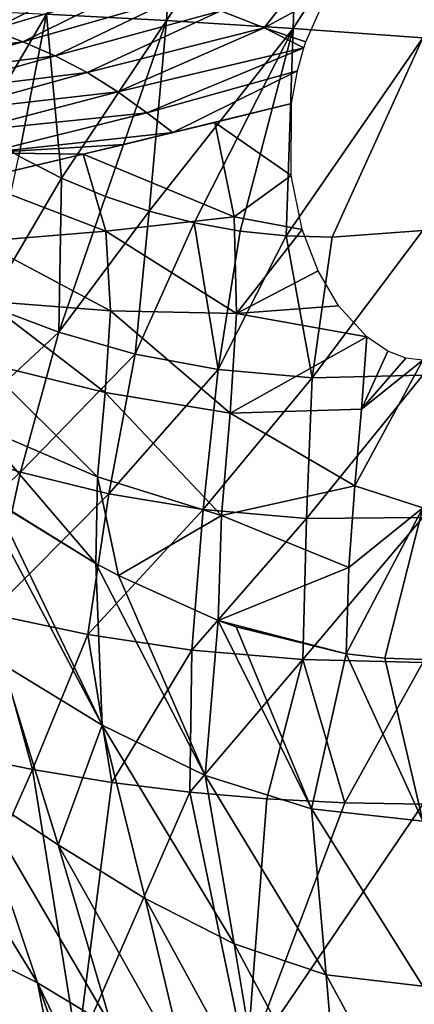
# Model space of a CAD drawing. Header units: millimetres. Extents: x -84 to 84, y -375 to 274.
# Tile 50 of 108: x -9 to 0, y 13 to 34. Entities that reach past the tile are written whole.
import ezdxf

# ---------------------------------------------------------------- set-up
doc = ezdxf.new("R2010")
doc.units = ezdxf.units.MM
doc.header["$LTSCALE"] = 148.96817
for name, color, linetype in [('13', 7, 'CONTINUOUS'), ('18', 7, 'CONTINUOUS'), ('19', 7, 'CONTINUOUS'), ('22', 7, 'CONTINUOUS'), ('23', 7, 'CONTINUOUS'), ('26', 7, 'CONTINUOUS'), ('28', 7, 'CONTINUOUS'), ('8', 7, 'CONTINUOUS')]:
    doc.layers.add(name, color=color, linetype=linetype)

msp = doc.modelspace()

# ---------------------------------------------------------------- linework, layer by layer
at = {"layer": '13', "color": 7, "linetype": 'CONTINUOUS', "true_color": 0x69ffac}
for points in [[(-10.253, 18.359, -22.097), (-8.481, 17.991, -22.845), (-10.977, 12.379, -22.211), (-10.253, 18.359, -22.097)], [(-8.481, 17.991, -22.845), (-7.502, 11.913, -23.515), (-10.977, 12.379, -22.211), (-8.481, 17.991, -22.845)], [(-8.481, 17.991, -22.845), (-6.755, 17.708, -23.432), (-7.502, 11.913, -23.515), (-8.481, 17.991, -22.845)], [(-6.755, 17.708, -23.432), (-5.063, 17.499, -23.875), (-7.502, 11.913, -23.515), (-6.755, 17.708, -23.432)], [(-5.063, 17.499, -23.875), (-3.833, 11.594, -24.34), (-7.502, 11.913, -23.515), (-5.063, 17.499, -23.875)], [(-5.063, 17.499, -23.875), (-3.386, 17.354, -24.186), (-3.833, 11.594, -24.34), (-5.063, 17.499, -23.875)], [(-3.386, 17.354, -24.186), (-1.694, 17.268, -24.373), (-3.833, 11.594, -24.34), (-3.386, 17.354, -24.186)], [(-1.694, 17.268, -24.373), (0, 17.24, -24.434), (-3.833, 11.594, -24.34), (-1.694, 17.268, -24.373)], [(0, 17.24, -24.434), (0, 11.439, -24.629), (-3.833, 11.594, -24.34), (0, 17.24, -24.434)]]:
    msp.add_3dface(points, dxfattribs=at)
at = {"layer": '18', "color": 7, "linetype": 'CONTINUOUS', "true_color": 0x69ffac}
for points in [[(-1.213, 27.393, 16.634), (-1.328, 25.826, 17.481), (-0.76, 27.086, 16.799), (-1.213, 27.393, 16.634)], [(-0.76, 27.086, 16.799), (-1.328, 25.826, 17.481), (-0.364, 26.929, 16.877), (-0.76, 27.086, 16.799)], [(0, 23.678, 18.509), (0, 26.885, 16.9), (-1.473, 24.155, 18.318), (0, 23.678, 18.509)], [(-1.473, 24.155, 18.318), (0, 26.885, 16.9), (-1.328, 25.826, 17.481), (-1.473, 24.155, 18.318)], [(-1.328, 25.826, 17.481), (0, 26.885, 16.9), (-0.364, 26.929, 16.877), (-1.328, 25.826, 17.481)], [(-1.605, 22.381, 19.138), (0, 23.678, 18.509), (-1.473, 24.155, 18.318), (-1.605, 22.381, 19.138)], [(-0.825, 20.413, 19.928), (0, 23.678, 18.509), (-1.667, 20.505, 19.928), (-0.825, 20.413, 19.928)], [(-1.667, 20.505, 19.928), (0, 23.678, 18.509), (-1.605, 22.381, 19.138), (-1.667, 20.505, 19.928)], [(0, 20.383, 19.929), (0, 23.678, 18.509), (-0.825, 20.413, 19.928), (0, 20.383, 19.929)]]:
    msp.add_3dface(points, dxfattribs=at)
at = {"layer": '19', "color": 7, "linetype": 'CONTINUOUS', "true_color": 0x69ffac}
for points in [[(-2.85, 32.468, 13.464), (-4.519, 32.056, 13.768), (-2.857, 30.899, 14.496), (-2.85, 32.468, 13.464)], [(-4.101, 30.004, 15.141), (-4.519, 32.056, 13.768), (-7.38, 31.363, 14.668), (-4.101, 30.004, 15.141)], [(-7.38, 31.363, 14.668), (-4.519, 32.056, 13.768), (-5.431, 31.833, 14.002), (-7.38, 31.363, 14.668)], [(-4.519, 32.056, 13.768), (-4.101, 30.004, 15.141), (-2.857, 30.899, 14.496), (-4.519, 32.056, 13.768)], [(-6.492, 31.576, 14.336), (-7.38, 31.363, 14.668), (-5.431, 31.833, 14.002), (-6.492, 31.576, 14.336)], [(-6.887, 29.689, 15.775), (-7.38, 31.363, 14.668), (-9.788, 30.797, 15.823), (-6.887, 29.689, 15.775)], [(-9.788, 30.797, 15.823), (-7.38, 31.363, 14.668), (-9.124, 30.951, 15.467), (-9.788, 30.797, 15.823)], [(-6.887, 29.689, 15.775), (-4.101, 30.004, 15.141), (-7.38, 31.363, 14.668), (-6.887, 29.689, 15.775)], [(-2.857, 30.899, 14.496), (-4.101, 30.004, 15.141), (-2.617, 29.726, 15.249), (-2.857, 30.899, 14.496)], [(-9.62, 29.466, 16.753), (-6.887, 29.689, 15.775), (-9.788, 30.797, 15.823), (-9.62, 29.466, 16.753)], [(-4.045, 27.9, 16.477), (-4.101, 30.004, 15.141), (-6.887, 29.689, 15.775), (-4.045, 27.9, 16.477)], [(-4.101, 30.004, 15.141), (-4.045, 27.9, 16.477), (-2.617, 29.726, 15.249), (-4.101, 30.004, 15.141)], [(-6.789, 27.963, 16.91), (-6.887, 29.689, 15.775), (-9.62, 29.466, 16.753), (-6.789, 27.963, 16.91)], [(-6.789, 27.963, 16.91), (-4.045, 27.9, 16.477), (-6.887, 29.689, 15.775), (-6.789, 27.963, 16.91)], [(-2.617, 29.726, 15.249), (-4.045, 27.9, 16.477), (-2.274, 28.829, 15.8), (-2.617, 29.726, 15.249)], [(-9.499, 28.169, 17.599), (-6.789, 27.963, 16.91), (-9.62, 29.466, 16.753), (-9.499, 28.169, 17.599)], [(-2.274, 28.829, 15.8), (-4.045, 27.9, 16.477), (-1.83, 28.066, 16.249), (-2.274, 28.829, 15.8)], [(-9.565, 26.837, 18.458), (-6.902, 26.185, 18.012), (-9.499, 28.169, 17.599), (-9.565, 26.837, 18.458)], [(-6.902, 26.185, 18.012), (-6.789, 27.963, 16.91), (-9.499, 28.169, 17.599), (-6.902, 26.185, 18.012)], [(-4.045, 27.9, 16.477), (-1.213, 27.393, 16.634), (-1.83, 28.066, 16.249), (-4.045, 27.9, 16.477)], [(-6.902, 26.185, 18.012), (-4.185, 25.736, 17.738), (-6.789, 27.963, 16.91), (-6.902, 26.185, 18.012)], [(-4.185, 25.736, 17.738), (-4.045, 27.9, 16.477), (-6.789, 27.963, 16.91), (-4.185, 25.736, 17.738)], [(-4.185, 25.736, 17.738), (-1.213, 27.393, 16.634), (-4.045, 27.9, 16.477), (-4.185, 25.736, 17.738)], [(-1.328, 25.826, 17.481), (-1.213, 27.393, 16.634), (-4.185, 25.736, 17.738), (-1.328, 25.826, 17.481)], [(-9.677, 25.469, 19.269), (-7.067, 24.354, 19.035), (-9.565, 26.837, 18.458), (-9.677, 25.469, 19.269)], [(-7.067, 24.354, 19.035), (-6.902, 26.185, 18.012), (-9.565, 26.837, 18.458), (-7.067, 24.354, 19.035)], [(-7.067, 24.354, 19.035), (-4.373, 23.51, 18.895), (-6.902, 26.185, 18.012), (-7.067, 24.354, 19.035)], [(-4.373, 23.51, 18.895), (-4.185, 25.736, 17.738), (-6.902, 26.185, 18.012), (-4.373, 23.51, 18.895)], [(-4.373, 23.51, 18.895), (-1.473, 24.155, 18.318), (-4.185, 25.736, 17.738), (-4.373, 23.51, 18.895)], [(-1.473, 24.155, 18.318), (-1.328, 25.826, 17.481), (-4.185, 25.736, 17.738), (-1.473, 24.155, 18.318)], [(-9.679, 24.064, 19.976), (-7.108, 22.472, 19.942), (-9.677, 25.469, 19.269), (-9.679, 24.064, 19.976)], [(-7.108, 22.472, 19.942), (-7.067, 24.354, 19.035), (-9.677, 25.469, 19.269), (-7.108, 22.472, 19.942)], [(-7.108, 22.472, 19.942), (-6.615, 22.207, 19.938), (-7.067, 24.354, 19.035), (-7.108, 22.472, 19.942)], [(-6.615, 22.207, 19.938), (-4.373, 23.51, 18.895), (-7.067, 24.354, 19.035), (-6.615, 22.207, 19.938)], [(-9.315, 23.821, 19.97), (-7.108, 22.472, 19.942), (-9.679, 24.064, 19.976), (-9.315, 23.821, 19.97)], [(-1.605, 22.381, 19.138), (-1.473, 24.155, 18.318), (-4.373, 23.51, 18.895), (-1.605, 22.381, 19.138)], [(-4.442, 21.229, 19.929), (-4.373, 23.51, 18.895), (-6.615, 22.207, 19.938), (-4.442, 21.229, 19.929)], [(-4.442, 21.229, 19.929), (-1.605, 22.381, 19.138), (-4.373, 23.51, 18.895), (-4.442, 21.229, 19.929)], [(-1.667, 20.505, 19.928), (-1.605, 22.381, 19.138), (-4.442, 21.229, 19.929), (-1.667, 20.505, 19.928)], [(-4.054, 21.09, 19.928), (-1.667, 20.505, 19.928), (-4.442, 21.229, 19.929), (-4.054, 21.09, 19.928)]]:
    msp.add_3dface(points, dxfattribs=at)
at = {"layer": '22', "color": 7, "linetype": 'CONTINUOUS', "true_color": 0x69ffac}
for points in [[(-9.315, 23.821, 19.97), (-9.679, 24.064, 19.976), (-6.964, 18.955, 21.307), (-9.315, 23.821, 19.97)], [(-6.964, 18.955, 21.307), (-9.679, 24.064, 19.976), (-9.13, 20.284, 21.375), (-6.964, 18.955, 21.307)], [(-7.108, 22.472, 19.942), (-9.315, 23.821, 19.97), (-6.964, 18.955, 21.307), (-7.108, 22.472, 19.942)], [(-6.615, 22.207, 19.938), (-7.108, 22.472, 19.942), (-4.731, 17.866, 21.253), (-6.615, 22.207, 19.938)], [(-4.731, 17.866, 21.253), (-7.108, 22.472, 19.942), (-6.964, 18.955, 21.307), (-4.731, 17.866, 21.253)], [(-4.442, 21.229, 19.929), (-6.615, 22.207, 19.938), (-4.731, 17.866, 21.253), (-4.442, 21.229, 19.929)], [(-2.416, 17.135, 21.217), (-4.442, 21.229, 19.929), (-4.731, 17.866, 21.253), (-2.416, 17.135, 21.217)], [(-4.054, 21.09, 19.928), (-4.442, 21.229, 19.929), (-2.416, 17.135, 21.217), (-4.054, 21.09, 19.928)], [(-1.667, 20.505, 19.928), (-4.054, 21.09, 19.928), (-2.416, 17.135, 21.217), (-1.667, 20.505, 19.928)], [(0, 16.871, 21.203), (-1.667, 20.505, 19.928), (-2.416, 17.135, 21.217), (0, 16.871, 21.203)], [(-0.825, 20.413, 19.928), (-1.667, 20.505, 19.928), (0, 16.871, 21.203), (-0.825, 20.413, 19.928)], [(0, 20.383, 19.929), (-0.825, 20.413, 19.928), (0, 16.871, 21.203), (0, 20.383, 19.929)], [(-7.923, 16.356, 22.371), (-9.13, 20.284, 21.375), (-9.797, 17.587, 22.433), (-7.923, 16.356, 22.371)], [(-6.964, 18.955, 21.307), (-9.13, 20.284, 21.375), (-7.923, 16.356, 22.371), (-6.964, 18.955, 21.307)], [(-6.032, 15.187, 22.327), (-6.964, 18.955, 21.307), (-7.923, 16.356, 22.371), (-6.032, 15.187, 22.327)], [(-4.731, 17.866, 21.253), (-6.964, 18.955, 21.307), (-4.097, 14.203, 22.299), (-4.731, 17.866, 21.253)], [(-4.097, 14.203, 22.299), (-6.964, 18.955, 21.307), (-6.032, 15.187, 22.327), (-4.097, 14.203, 22.299)], [(-9.797, 17.587, 22.433), (-11.685, 18.754, 22.519), (-8.37, 13.359, 23.227), (-9.797, 17.587, 22.433)], [(-8.37, 13.359, 23.227), (-11.685, 18.754, 22.519), (-10.037, 14.194, 23.288), (-8.37, 13.359, 23.227)], [(-2.416, 17.135, 21.217), (-4.731, 17.866, 21.253), (-2.096, 13.528, 22.283), (-2.416, 17.135, 21.217)], [(-2.096, 13.528, 22.283), (-4.731, 17.866, 21.253), (-4.097, 14.203, 22.299), (-2.096, 13.528, 22.283)], [(-7.923, 16.356, 22.371), (-9.797, 17.587, 22.433), (-6.746, 12.378, 23.189), (-7.923, 16.356, 22.371)], [(-6.746, 12.378, 23.189), (-9.797, 17.587, 22.433), (-8.37, 13.359, 23.227), (-6.746, 12.378, 23.189)], [(0, 16.871, 21.203), (-2.416, 17.135, 21.217), (0, 13.288, 22.276), (0, 16.871, 21.203)], [(0, 13.288, 22.276), (-2.416, 17.135, 21.217), (-2.096, 13.528, 22.283), (0, 13.288, 22.276)], [(-6.032, 15.187, 22.327), (-7.923, 16.356, 22.371), (-5.128, 11.384, 23.165), (-6.032, 15.187, 22.327)], [(-5.128, 11.384, 23.165), (-7.923, 16.356, 22.371), (-6.746, 12.378, 23.189), (-5.128, 11.384, 23.165)], [(-4.097, 14.203, 22.299), (-6.032, 15.187, 22.327), (-3.483, 10.512, 23.152), (-4.097, 14.203, 22.299)], [(-3.483, 10.512, 23.152), (-6.032, 15.187, 22.327), (-5.128, 11.384, 23.165), (-3.483, 10.512, 23.152)], [(-9.031, 9.175, 23.894), (-8.271, 9.011, 23.897), (-10.037, 14.194, 23.288), (-9.031, 9.175, 23.894)], [(-8.271, 9.011, 23.897), (-7.456, 8.746, 23.895), (-10.037, 14.194, 23.288), (-8.271, 9.011, 23.897)], [(-7.456, 8.746, 23.895), (-8.37, 13.359, 23.227), (-10.037, 14.194, 23.288), (-7.456, 8.746, 23.895)], [(-2.096, 13.528, 22.283), (-4.097, 14.203, 22.299), (-1.784, 9.889, 23.147), (-2.096, 13.528, 22.283)], [(-1.784, 9.889, 23.147), (-4.097, 14.203, 22.299), (-3.483, 10.512, 23.152), (-1.784, 9.889, 23.147)], [(0, 13.288, 22.276), (-2.096, 13.528, 22.283), (0, 9.661, 23.145), (0, 13.288, 22.276)], [(0, 9.661, 23.145), (-2.096, 13.528, 22.283), (-1.784, 9.889, 23.147), (0, 9.661, 23.145)], [(-7.456, 8.746, 23.895), (-6.615, 8.395, 23.89), (-8.37, 13.359, 23.227), (-7.456, 8.746, 23.895)], [(-6.615, 8.395, 23.89), (-5.766, 7.99, 23.882), (-8.37, 13.359, 23.227), (-6.615, 8.395, 23.89)], [(-5.766, 7.99, 23.882), (-6.746, 12.378, 23.189), (-8.37, 13.359, 23.227), (-5.766, 7.99, 23.882)]]:
    msp.add_3dface(points, dxfattribs=at)
at = {"layer": '23', "color": 7, "linetype": 'CONTINUOUS', "true_color": 0x69ffac}
for points in [[(-6.267, 0, 23.665), (-18.53, 13.486, 23.247), (-21.449, 12.546, 22.386), (-6.267, 0, 23.665)], [(-6.267, 0, 23.665), (-7.919, 4.398, 23.998), (-18.53, 13.486, 23.247), (-6.267, 0, 23.665)], [(-7.919, 4.398, 23.998), (-9.749, 9.241, 23.888), (-18.53, 13.486, 23.247), (-7.919, 4.398, 23.998)]]:
    msp.add_3dface(points, dxfattribs=at)
at = {"layer": '26', "color": 7, "linetype": 'CONTINUOUS', "true_color": 0x69ffac}
for points in [[(-4.385, 34.482, 12.064), (-3.447, 34.11, 12.345), (-2.28, 35.602, 11.49), (-4.385, 34.482, 12.064)], [(-2.28, 35.602, 11.49), (-3.447, 34.11, 12.345), (-2.077, 34.857, 11.976), (-2.28, 35.602, 11.49)], [(-9.967, 34.314, 12.839), (-9.374, 34.067, 12.915), (-7.228, 35.131, 11.671), (-9.967, 34.314, 12.839)], [(-7.228, 35.131, 11.671), (-9.374, 34.067, 12.915), (-6.34, 34.97, 11.739), (-7.228, 35.131, 11.671)], [(-9.374, 34.067, 12.915), (-8.694, 33.809, 12.985), (-6.34, 34.97, 11.739), (-9.374, 34.067, 12.915)], [(-6.34, 34.97, 11.739), (-8.694, 33.809, 12.985), (-5.365, 34.764, 11.862), (-6.34, 34.97, 11.739)], [(-8.694, 33.809, 12.985), (-7.988, 33.501, 13.101), (-5.365, 34.764, 11.862), (-8.694, 33.809, 12.985)], [(-5.365, 34.764, 11.862), (-7.988, 33.501, 13.101), (-4.385, 34.482, 12.064), (-5.365, 34.764, 11.862)], [(-3.447, 34.11, 12.345), (-2.542, 33.803, 12.604), (-2.077, 34.857, 11.976), (-3.447, 34.11, 12.345)], [(-7.988, 33.501, 13.101), (-7.29, 33.137, 13.272), (-4.385, 34.482, 12.064), (-7.988, 33.501, 13.101)], [(-4.385, 34.482, 12.064), (-7.29, 33.137, 13.272), (-3.447, 34.11, 12.345), (-4.385, 34.482, 12.064)], [(-8.694, 33.809, 12.985), (-9.374, 34.067, 12.915), (-11.724, 33.417, 14.343), (-8.694, 33.809, 12.985)], [(-7.29, 33.137, 13.272), (-6.626, 32.72, 13.494), (-3.447, 34.11, 12.345), (-7.29, 33.137, 13.272)], [(-3.447, 34.11, 12.345), (-6.626, 32.72, 13.494), (-2.584, 33.674, 12.685), (-3.447, 34.11, 12.345)], [(-3.447, 34.11, 12.345), (-2.584, 33.674, 12.685), (-2.542, 33.803, 12.604), (-3.447, 34.11, 12.345)], [(-8.694, 33.809, 12.985), (-11.724, 33.417, 14.343), (-11.269, 33.08, 14.47), (-8.694, 33.809, 12.985)], [(-7.988, 33.501, 13.101), (-8.694, 33.809, 12.985), (-11.269, 33.08, 14.47), (-7.988, 33.501, 13.101)], [(-6.626, 32.72, 13.494), (-5.998, 32.265, 13.753), (-2.584, 33.674, 12.685), (-6.626, 32.72, 13.494)], [(-2.584, 33.674, 12.685), (-5.998, 32.265, 13.753), (-2.723, 33.178, 13.002), (-2.584, 33.674, 12.685)], [(-7.988, 33.501, 13.101), (-11.269, 33.08, 14.47), (-10.807, 32.704, 14.625), (-7.988, 33.501, 13.101)], [(-7.29, 33.137, 13.272), (-7.988, 33.501, 13.101), (-10.807, 32.704, 14.625), (-7.29, 33.137, 13.272)], [(-5.998, 32.265, 13.753), (-5.431, 31.833, 14.002), (-2.723, 33.178, 13.002), (-5.998, 32.265, 13.753)], [(-5.431, 31.833, 14.002), (-2.85, 32.468, 13.464), (-2.723, 33.178, 13.002), (-5.431, 31.833, 14.002)], [(-7.29, 33.137, 13.272), (-10.807, 32.704, 14.625), (-10.355, 32.294, 14.811), (-7.29, 33.137, 13.272)], [(-6.626, 32.72, 13.494), (-7.29, 33.137, 13.272), (-10.355, 32.294, 14.811), (-6.626, 32.72, 13.494)], [(-6.626, 32.72, 13.494), (-10.355, 32.294, 14.811), (-9.917, 31.855, 15.02), (-6.626, 32.72, 13.494)], [(-5.998, 32.265, 13.753), (-6.626, 32.72, 13.494), (-9.917, 31.855, 15.02), (-5.998, 32.265, 13.753)], [(-4.519, 32.056, 13.768), (-2.85, 32.468, 13.464), (-5.431, 31.833, 14.002), (-4.519, 32.056, 13.768)], [(-5.998, 32.265, 13.753), (-9.917, 31.855, 15.02), (-9.49, 31.393, 15.246), (-5.998, 32.265, 13.753)], [(-5.431, 31.833, 14.002), (-5.998, 32.265, 13.753), (-9.49, 31.393, 15.246), (-5.431, 31.833, 14.002)], [(-6.492, 31.576, 14.336), (-5.431, 31.833, 14.002), (-9.49, 31.393, 15.246), (-6.492, 31.576, 14.336)], [(-7.38, 31.363, 14.668), (-6.492, 31.576, 14.336), (-9.49, 31.393, 15.246), (-7.38, 31.363, 14.668)], [(-9.124, 30.951, 15.467), (-7.38, 31.363, 14.668), (-9.49, 31.393, 15.246), (-9.124, 30.951, 15.467)]]:
    msp.add_3dface(points, dxfattribs=at)
at = {"layer": '28', "color": 7, "linetype": 'CONTINUOUS', "true_color": 0x69ffac}
for points in [[(-8.177, 34.407, -21.129), (-5.27, 38.795, -22.037), (-5.565, 34.266, -22.406), (-8.177, 34.407, -21.129)], [(-5.27, 38.795, -22.037), (-2.66, 38.655, -22.834), (-5.565, 34.266, -22.406), (-5.27, 38.795, -22.037)], [(-5.565, 34.266, -22.406), (-2.66, 38.655, -22.834), (-2.812, 34.095, -23.194), (-5.565, 34.266, -22.406)], [(-2.66, 38.655, -22.834), (0, 38.494, -23.114), (-2.812, 34.095, -23.194), (-2.66, 38.655, -22.834)], [(-2.812, 34.095, -23.194), (0, 38.494, -23.114), (0, 33.896, -23.471), (-2.812, 34.095, -23.194)], [(-9.668, 31.867, -20.62), (-10.57, 34.521, -19.401), (-8.177, 34.407, -21.129), (-9.668, 31.867, -20.62)], [(-8.779, 31.321, -21.267), (-9.668, 31.867, -20.62), (-8.177, 34.407, -21.129), (-8.779, 31.321, -21.267)], [(-7.849, 30.844, -21.834), (-8.779, 31.321, -21.267), (-8.177, 34.407, -21.129), (-7.849, 30.844, -21.834)], [(-7.849, 30.844, -21.834), (-8.177, 34.407, -21.129), (-5.565, 34.266, -22.406), (-7.849, 30.844, -21.834)], [(-6.898, 30.444, -22.318), (-7.849, 30.844, -21.834), (-5.565, 34.266, -22.406), (-6.898, 30.444, -22.318)], [(-5.943, 30.123, -22.719), (-6.898, 30.444, -22.318), (-5.565, 34.266, -22.406), (-5.943, 30.123, -22.719)], [(-5.943, 30.123, -22.719), (-5.565, 34.266, -22.406), (-2.812, 34.095, -23.194), (-5.943, 30.123, -22.719)], [(-4.967, 29.873, -23.053), (-5.943, 30.123, -22.719), (-2.812, 34.095, -23.194), (-4.967, 29.873, -23.053)], [(-3.968, 29.694, -23.323), (-4.967, 29.873, -23.053), (-2.812, 34.095, -23.194), (-3.968, 29.694, -23.323)], [(-2.968, 29.589, -23.527), (-3.968, 29.694, -23.323), (-2.812, 34.095, -23.194), (-2.968, 29.589, -23.527)], [(-2.968, 29.589, -23.527), (-2.812, 34.095, -23.194), (0, 33.896, -23.471), (-2.968, 29.589, -23.527)], [(-1.965, 29.558, -23.668), (-2.968, 29.589, -23.527), (0, 33.896, -23.471), (-1.965, 29.558, -23.668)], [(0, 29.708, -23.767), (-1.965, 29.558, -23.668), (0, 33.896, -23.471), (0, 29.708, -23.767)]]:
    msp.add_3dface(points, dxfattribs=at)
at = {"layer": '8', "color": 7, "linetype": 'CONTINUOUS', "true_color": 0x69ffac}
for points in [[(-7.849, 30.844, -21.834), (-9.472, 28.086, -21.374), (-8.779, 31.321, -21.267), (-7.849, 30.844, -21.834)], [(-7.909, 27.494, -22.222), (-9.472, 28.086, -21.374), (-7.849, 30.844, -21.834), (-7.909, 27.494, -22.222)], [(-6.898, 30.444, -22.318), (-7.909, 27.494, -22.222), (-7.849, 30.844, -21.834), (-6.898, 30.444, -22.318)], [(-5.943, 30.123, -22.719), (-7.909, 27.494, -22.222), (-6.898, 30.444, -22.318), (-5.943, 30.123, -22.719)], [(-6.246, 27.022, -22.913), (-7.909, 27.494, -22.222), (-5.943, 30.123, -22.719), (-6.246, 27.022, -22.913)], [(-4.967, 29.873, -23.053), (-6.246, 27.022, -22.913), (-5.943, 30.123, -22.719), (-4.967, 29.873, -23.053)], [(-4.448, 26.683, -23.448), (-6.246, 27.022, -22.913), (-4.967, 29.873, -23.053), (-4.448, 26.683, -23.448)], [(-3.968, 29.694, -23.323), (-4.448, 26.683, -23.448), (-4.967, 29.873, -23.053), (-3.968, 29.694, -23.323)], [(-2.968, 29.589, -23.527), (-4.448, 26.683, -23.448), (-3.968, 29.694, -23.323), (-2.968, 29.589, -23.527)], [(-2.404, 26.504, -23.822), (-4.448, 26.683, -23.448), (-2.968, 29.589, -23.527), (-2.404, 26.504, -23.822)], [(-1.965, 29.558, -23.668), (-2.404, 26.504, -23.822), (-2.968, 29.589, -23.527), (-1.965, 29.558, -23.668)], [(0, 26.56, -23.966), (-2.404, 26.504, -23.822), (0, 29.708, -23.767), (0, 26.56, -23.966)], [(0, 29.708, -23.767), (-2.404, 26.504, -23.822), (-1.965, 29.558, -23.668), (0, 29.708, -23.767)], [(-7.909, 27.494, -22.222), (-10.562, 25.031, -21.205), (-9.472, 28.086, -21.374), (-7.909, 27.494, -22.222)], [(-8.741, 24.452, -22.172), (-10.562, 25.031, -21.205), (-7.909, 27.494, -22.222), (-8.741, 24.452, -22.172)], [(-6.246, 27.022, -22.913), (-8.741, 24.452, -22.172), (-7.909, 27.494, -22.222), (-6.246, 27.022, -22.913)], [(-6.819, 23.986, -22.968), (-8.741, 24.452, -22.172), (-6.246, 27.022, -22.913), (-6.819, 23.986, -22.968)], [(-4.448, 26.683, -23.448), (-6.819, 23.986, -22.968), (-6.246, 27.022, -22.913), (-4.448, 26.683, -23.448)], [(-4.772, 23.644, -23.581), (-6.819, 23.986, -22.968), (-4.448, 26.683, -23.448), (-4.772, 23.644, -23.581)], [(-2.404, 26.504, -23.822), (-4.772, 23.644, -23.581), (-4.448, 26.683, -23.448), (-2.404, 26.504, -23.822)], [(0, 23.47, -24.142), (-2.525, 23.448, -23.991), (0, 26.56, -23.966), (0, 23.47, -24.142)], [(0, 26.56, -23.966), (-2.525, 23.448, -23.991), (-2.404, 26.504, -23.822), (0, 26.56, -23.966)], [(-2.525, 23.448, -23.991), (-4.772, 23.644, -23.581), (-2.404, 26.504, -23.822), (-2.525, 23.448, -23.991)], [(-8.741, 24.452, -22.172), (-11.462, 21.942, -21.119), (-10.562, 25.031, -21.205), (-8.741, 24.452, -22.172)], [(-9.418, 21.379, -22.171), (-11.462, 21.942, -21.119), (-8.741, 24.452, -22.172), (-9.418, 21.379, -22.171)], [(-6.819, 23.986, -22.968), (-9.418, 21.379, -22.171), (-8.741, 24.452, -22.172), (-6.819, 23.986, -22.968)], [(-7.275, 20.924, -23.044), (-9.418, 21.379, -22.171), (-6.819, 23.986, -22.968), (-7.275, 20.924, -23.044)], [(-4.772, 23.644, -23.581), (-7.275, 20.924, -23.044), (-6.819, 23.986, -22.968), (-4.772, 23.644, -23.581)], [(-5.018, 20.587, -23.711), (-7.275, 20.924, -23.044), (-4.772, 23.644, -23.581), (-5.018, 20.587, -23.711)], [(-2.525, 23.448, -23.991), (-5.018, 20.587, -23.711), (-4.772, 23.644, -23.581), (-2.525, 23.448, -23.991)], [(-2.607, 20.383, -24.144), (-5.018, 20.587, -23.711), (-2.525, 23.448, -23.991), (-2.607, 20.383, -24.144)], [(0, 20.319, -24.301), (-2.607, 20.383, -24.144), (0, 23.47, -24.142), (0, 20.319, -24.301)], [(0, 23.47, -24.142), (-2.607, 20.383, -24.144), (-2.525, 23.448, -23.991), (0, 23.47, -24.142)], [(-10.253, 18.359, -22.097), (-9.418, 21.379, -22.171), (-8.481, 17.991, -22.845), (-10.253, 18.359, -22.097)], [(-9.418, 21.379, -22.171), (-7.275, 20.924, -23.044), (-8.481, 17.991, -22.845), (-9.418, 21.379, -22.171)], [(-8.481, 17.991, -22.845), (-7.275, 20.924, -23.044), (-6.755, 17.708, -23.432), (-8.481, 17.991, -22.845)], [(-7.275, 20.924, -23.044), (-5.018, 20.587, -23.711), (-6.755, 17.708, -23.432), (-7.275, 20.924, -23.044)], [(-6.755, 17.708, -23.432), (-5.018, 20.587, -23.711), (-5.063, 17.499, -23.875), (-6.755, 17.708, -23.432)], [(-5.018, 20.587, -23.711), (-2.607, 20.383, -24.144), (-5.063, 17.499, -23.875), (-5.018, 20.587, -23.711)], [(-5.063, 17.499, -23.875), (-2.607, 20.383, -24.144), (-3.386, 17.354, -24.186), (-5.063, 17.499, -23.875)], [(-3.386, 17.354, -24.186), (-2.607, 20.383, -24.144), (-1.694, 17.268, -24.373), (-3.386, 17.354, -24.186)], [(-2.607, 20.383, -24.144), (0, 20.319, -24.301), (-1.694, 17.268, -24.373), (-2.607, 20.383, -24.144)], [(0, 20.319, -24.301), (0, 17.24, -24.434), (-1.694, 17.268, -24.373), (0, 20.319, -24.301)]]:
    msp.add_3dface(points, dxfattribs=at)

doc.saveas('drawing.dxf')
